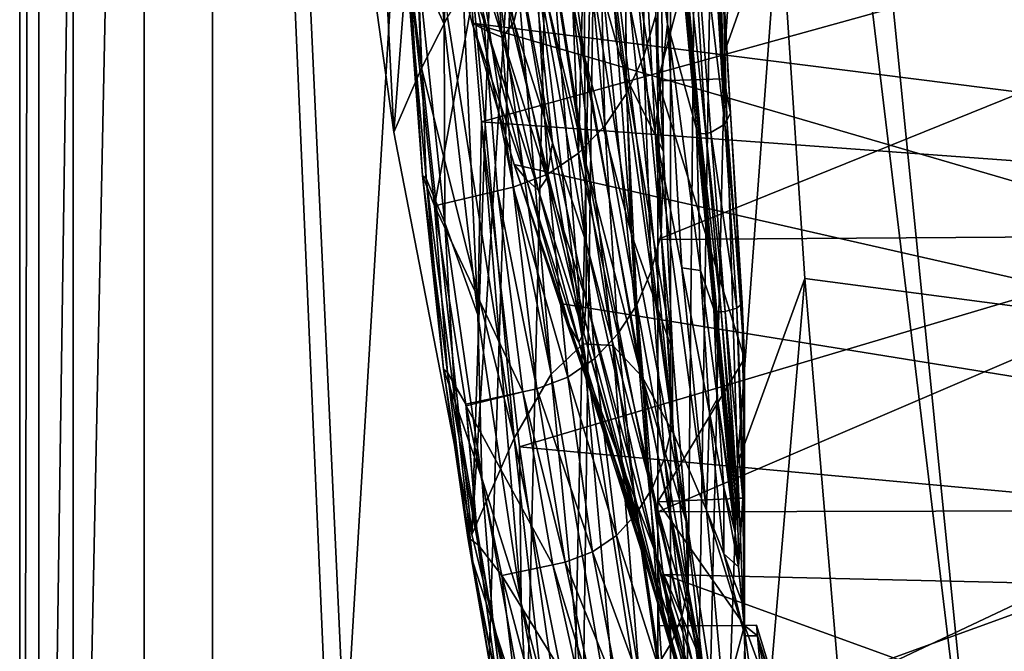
# Model space of a CAD drawing. Header units: metres. Extents: x 0 to 1004, y -708 to 0.
# Tile 11 of 118: x 0 to 79, y -495 to -444. Entities that reach past the tile are written whole.
import ezdxf

# ---------------------------------------------------------------- set-up
doc = ezdxf.new("R2010")
doc.units = ezdxf.units.M

msp = doc.modelspace()

# ---------------------------------------------------------------- linework, layer by layer
at = {"layer": 'top01'}
for points in [[(4.296307, -31.426254, 2063.059814), (32.904003, -648.417358, 2063.059814), (51.296307, -64.566307, 2063.059814)], [(32.904003, -648.417358, 2063.059814), (4.296307, -31.426254, 2063.059814), (31.296307, -654.417358, 2063.059814)], [(4.296307, -31.426254, 2063.059814), (4.296307, -686.417358, 2063.059814), (31.296307, -654.417358, 2063.059814)], [(51.296307, -64.566307, 163.059692), (32.904003, -648.417358, 163.059692), (4.296307, -31.426254, 163.059692)], [(4.296307, -31.426254, 163.059692), (32.904003, -648.417358, 163.059692), (31.296307, -654.417358, 163.059692)], [(4.296307, -686.417358, 163.059692), (4.296307, -31.426254, 163.059692), (31.296307, -654.417358, 163.059692)], [(4.296307, -686.417358, 163.059692), (4.296307, -686.417358, 176.057236), (4.296307, -31.426254, 163.059692)], [(4.296307, -686.417358, 176.057236), (4.296307, -686.417358, 2050.057129), (4.296307, -31.426254, 163.059692)], [(4.296307, -31.426254, 163.059692), (4.296307, -686.417358, 2050.057129), (4.296307, -31.426254, 2063.059814)], [(4.296307, -686.417358, 2050.057129), (4.296307, -686.417358, 2063.059814), (4.296307, -31.426254, 2063.059814)], [(51.296307, -64.566307, 2063.059814), (32.904003, -648.417358, 2063.059814), (37.296307, -644.025024, 2063.059814)], [(51.296307, -64.566307, 163.059692), (37.296307, -644.025024, 163.059692), (32.904003, -648.417358, 163.059692)], [(37.296307, -644.025024, 2063.059814), (43.296307, -642.417358, 2063.059814), (51.296307, -64.566307, 2063.059814)], [(43.296307, -642.417358, 163.059692), (37.296307, -644.025024, 163.059692), (51.296307, -64.566307, 163.059692)], [(43.296307, -642.417358, 2063.059814), (51.296307, -642.417358, 2063.059814), (51.296307, -64.566307, 2063.059814)], [(51.296307, -642.417358, 163.059692), (43.296307, -642.417358, 163.059692), (51.296307, -64.566307, 163.059692)], [(51.296307, -642.417358, 2063.059814), (51.296307, -344.212433, 2037.928223), (51.296307, -64.566307, 2063.059814)], [(51.296307, -64.566307, 163.059692), (51.296307, -344.179352, 179.059677), (51.296307, -642.417358, 163.059692)], [(104.054298, -215.706757, 1605.889893), (55.367943, -268.641602, 1607.164795), (111.197639, -451.194702, 1605.702881)], [(55.367943, -268.641602, 1607.164795), (54.825413, -272.53302, 1607.179077), (111.197639, -451.194702, 1605.702881)], [(53.597569, -276.264954, 1607.211182), (91.469261, -501.351715, 1606.219482), (54.825413, -272.53302, 1607.179077)], [(91.469261, -501.351715, 1606.219482), (103.813873, -472.642944, 1605.89624), (54.825413, -272.53302, 1607.179077)], [(54.825413, -272.53302, 1607.179077), (103.813873, -472.642944, 1605.89624), (111.197639, -451.194702, 1605.702881)], [(49.239029, -282.761566, 1607.325317), (78.483421, -525.851563, 1606.55957), (53.597569, -276.264954, 1607.211182)], [(78.483421, -525.851563, 1606.55957), (91.469261, -501.351715, 1606.219482), (53.597569, -276.264954, 1607.211182)], [(42.791447, -287.180847, 1607.494141), (36.341316, -485.284485, 1607.663086), (49.239029, -282.761566, 1607.325317)], [(36.341316, -485.284485, 1607.663086), (44.18996, -517.303955, 1607.45752), (49.239029, -282.761566, 1607.325317)], [(49.239029, -282.761566, 1607.325317), (44.18996, -517.303955, 1607.45752), (78.483421, -525.851563, 1606.55957)], [(25.518251, -420.266327, 1607.946533), (30.064524, -452.91925, 1607.827515), (42.791447, -287.180847, 1607.494141)], [(42.791447, -287.180847, 1607.494141), (30.064524, -452.91925, 1607.827515), (36.341316, -485.284485, 1607.663086)], [(51.296307, -344.179352, 179.059677), (51.29631, -368.229248, 179.983154), (51.296307, -642.417358, 163.059692)], [(51.296307, -642.417358, 2063.059814), (51.296307, -379.358856, 2036.812866), (51.296307, -344.212433, 2037.928223)], [(51.296307, -642.417358, 163.059692), (51.29631, -368.229248, 179.983154), (51.29631, -392.138245, 182.753937)], [(51.296307, -414.289124, 2033.451294), (51.296307, -379.358856, 2036.812866), (51.296307, -642.417358, 2063.059814)], [(51.29631, -392.138245, 182.753937), (51.296322, -415.760559, 187.369766), (51.296307, -642.417358, 163.059692)], [(28.102066, -414.194427, 1635.650391), (30.543619, -409.57196, 1663.770752), (32.279339, -447.773254, 1634.996948)], [(30.682648, -420.996002, 663.809509), (217.098862, -466.963837, 658.92804), (28.372606, -409.21637, 663.869995)], [(217.098862, -466.963837, 658.92804), (230.748352, -440.419891, 658.570618), (28.372606, -409.21637, 663.869995)], [(30.543619, -409.57196, 1663.770752), (34.378906, -443.674469, 1662.47522), (32.279339, -447.773254, 1634.996948)], [(30.064524, -452.91925, 1607.827515), (25.518251, -420.266327, 1607.946533), (28.102066, -414.194427, 1635.650391)], [(32.279339, -447.773254, 1634.996948), (30.064524, -452.91925, 1607.827515), (28.102066, -414.194427, 1635.650391)], [(51.296307, -448.790466, 2027.884521), (51.296307, -414.289124, 2033.451294), (51.296307, -545.708618, 2038.852905)], [(51.296307, -545.708618, 2038.852905), (51.296307, -414.289124, 2033.451294), (51.296307, -642.417358, 2063.059814)], [(51.296307, -448.790466, 2027.884521), (55.571609, -432.349579, 2030.055664), (51.296307, -414.289124, 2033.451294)], [(51.296322, -415.760559, 187.369766), (51.296322, -438.949615, 193.818451), (51.296307, -642.417358, 163.059692)], [(32.257469, -420.697144, 1455.797485), (34.123207, -444.223511, 1454.399536), (31.988962, -439.545258, 1405.872925)], [(34.927254, -425.812836, 1504.099731), (34.123207, -444.223511, 1454.399536), (32.257469, -420.697144, 1455.797485)], [(30.682648, -420.996002, 663.809509), (33.351929, -432.64975, 663.739624), (217.098862, -466.963837, 658.92804)], [(45.393993, -446.832001, 1048.860474), (41.411106, -429.835632, 993.444458), (41.86969, -421.622742, 1047.915527)], [(45.39967, -436.555664, 1103.157837), (45.393993, -446.832001, 1048.860474), (41.86969, -421.622742, 1047.915527)], [(54.993694, -423.640015, 1992.583008), (55.378445, -422.705811, 1993.441772), (56.665298, -452.278442, 2006.536621)], [(56.041565, -432.349579, 1999.733276), (57.116062, -451.390717, 2008.255249), (55.378445, -422.705811, 1993.441772)], [(55.378445, -422.705811, 1993.441772), (57.116062, -451.390717, 2008.255249), (56.665298, -452.278442, 2006.536621)], [(54.993694, -423.640015, 1992.583008), (56.665298, -452.278442, 2006.536621), (53.415215, -425.13028, 1990.881592)], [(48.739693, -448.53598, 1158.228027), (45.39967, -436.555664, 1103.157837), (45.581242, -424.647064, 1157.182007)], [(48.62994, -433.915161, 1211.965576), (48.739693, -448.53598, 1158.228027), (45.581242, -424.647064, 1157.182007)], [(51.790276, -424.639435, 1989.317139), (52.065613, -444.229706, 1983.045654), (49.579689, -425.536346, 1963.975952)], [(54.402573, -452.648621, 2003.559448), (51.790276, -424.639435, 1989.317139), (54.582069, -453.0448, 2003.868042)], [(51.790276, -424.639435, 1989.317139), (52.261208, -425.415344, 1990.037231), (54.582069, -453.0448, 2003.868042)], [(51.790276, -424.639435, 1989.317139), (54.402573, -452.648621, 2003.559448), (52.065613, -444.229706, 1983.045654)], [(32.375832, -456.408691, 1306.242554), (31.367924, -440.704926, 1308.775269), (30.360125, -425.191193, 1348.103882)], [(32.375832, -456.408691, 1306.242554), (30.360125, -425.191193, 1348.103882), (31.042336, -438.56778, 1357.345215)], [(44.317841, -441.654358, 1827.140869), (45.259438, -425.56012, 1884.643799), (50.033653, -472.606934, 1873.465576)], [(50.033653, -472.606934, 1873.465576), (45.259438, -425.56012, 1884.643799), (47.092945, -433.623291, 1909.402344)], [(51.068424, -452.877106, 1955.513184), (49.029785, -442.768433, 1933.062134), (49.579689, -425.536346, 1963.975952)], [(49.579689, -425.536346, 1963.975952), (52.065613, -444.229706, 1983.045654), (51.068424, -452.877106, 1955.513184)], [(52.261208, -425.415344, 1990.037231), (53.415215, -425.13028, 1990.881592), (55.141319, -453.031219, 2004.418823)], [(54.582069, -453.0448, 2003.868042), (52.261208, -425.415344, 1990.037231), (54.72287, -453.049774, 2004.002808)], [(52.261208, -425.415344, 1990.037231), (55.141319, -453.031219, 2004.418823), (54.72287, -453.049774, 2004.002808)], [(56.665298, -452.278442, 2006.536621), (55.531712, -452.946838, 2004.839722), (53.415215, -425.13028, 1990.881592)], [(53.415215, -425.13028, 1990.881592), (55.531712, -452.946838, 2004.839722), (55.141319, -453.031219, 2004.418823)], [(36.81517, -467.604462, 1452.970459), (34.123207, -444.223511, 1454.399536), (34.927254, -425.812836, 1504.099731)], [(34.927254, -425.812836, 1504.099731), (37.104305, -452.091644, 1503.24646), (36.81517, -467.604462, 1452.970459)], [(37.104305, -452.091644, 1503.24646), (34.927254, -425.812836, 1504.099731), (116.636696, -430.015594, 1550.974487)], [(50.222157, -427.250366, 1323.405273), (48.598419, -430.531372, 1321.888794), (50.159981, -446.815033, 1270.991821)], [(51.137379, -443.50592, 1272.133789), (50.222157, -427.250366, 1323.405273), (50.159981, -446.815033, 1270.991821)], [(110.050209, -457.425995, 1544.865601), (37.104305, -452.091644, 1503.24646), (116.636696, -430.015594, 1550.974487)], [(41.411106, -429.835632, 993.444458), (45.470467, -455.276123, 994.274414), (40.945721, -436.322388, 938.746948)], [(45.393993, -446.832001, 1048.860474), (45.470467, -455.276123, 994.274414), (41.411106, -429.835632, 993.444458)], [(48.598419, -430.531372, 1321.888794), (46.57515, -433.414825, 1320.106567), (48.774532, -449.80014, 1269.540161)], [(50.159981, -446.815033, 1270.991821), (48.598419, -430.531372, 1321.888794), (48.774532, -449.80014, 1269.540161)], [(36.220501, -432.968445, 773.697693), (37.343613, -431.472168, 828.680237), (39.706688, -444.074585, 828.873047)], [(39.706688, -444.074585, 828.873047), (37.343613, -431.472168, 828.680237), (40.400124, -441.072021, 883.872559)], [(36.371849, -444.161743, 663.660522), (33.351929, -432.64975, 663.739624), (37.60516, -444.798004, 718.709229)], [(33.351929, -432.64975, 663.739624), (34.822041, -432.792175, 718.697937), (37.60516, -444.798004, 718.709229)], [(33.351929, -432.64975, 663.739624), (36.371849, -444.161743, 663.660522), (217.098862, -466.963837, 658.92804)], [(37.60516, -444.798004, 718.709229), (34.822041, -432.792175, 718.697937), (38.799267, -445.32019, 773.800537)], [(34.822041, -432.792175, 718.697937), (36.220501, -432.968445, 773.697693), (38.799267, -445.32019, 773.800537)], [(56.59491, -448.624756, 2026.964844), (55.571609, -432.349579, 2030.055664), (51.296307, -448.790466, 2027.884521)], [(56.59491, -448.624756, 2026.964844), (56.041565, -432.349579, 1999.733276), (55.571609, -432.349579, 2030.055664)], [(57.116062, -451.390717, 2008.255249), (56.041565, -432.349579, 1999.733276), (56.59491, -448.624756, 2026.964844)], [(38.799267, -445.32019, 773.800537), (36.220501, -432.968445, 773.697693), (39.706688, -444.074585, 828.873047)], [(46.57515, -433.414825, 1320.106567), (45.42149, -434.689575, 1319.131226), (47.017738, -452.415039, 1267.838379)], [(48.774532, -449.80014, 1269.540161), (46.57515, -433.414825, 1320.106567), (47.017738, -452.415039, 1267.838379)], [(52.538746, -477.166656, 1923.038086), (50.033653, -472.606934, 1873.465576), (47.092945, -433.623291, 1909.402344)], [(47.092945, -433.623291, 1909.402344), (49.029785, -442.768433, 1933.062134), (52.538746, -477.166656, 1923.038086)], [(51.525509, -436.166199, 1273.140625), (51.736824, -454.464508, 1219.811523), (48.62994, -433.915161, 1211.965576)], [(51.736824, -454.464508, 1219.811523), (48.739693, -448.53598, 1158.228027), (48.62994, -433.915161, 1211.965576)], [(45.42149, -434.689575, 1319.131226), (44.1754, -435.840759, 1318.106689), (44.906517, -454.604919, 1265.934814)], [(47.017738, -452.415039, 1267.838379), (45.42149, -434.689575, 1319.131226), (44.906517, -454.604919, 1265.934814)], [(44.906517, -454.604919, 1265.934814), (44.1754, -435.840759, 1318.106689), (41.41103, -437.72345, 1315.930908)], [(42.819183, -453.774292, 884.142761), (40.400124, -441.072021, 883.872559), (40.945721, -436.322388, 938.746948)], [(40.945721, -436.322388, 938.746948), (45.470467, -455.276123, 994.274414), (45.537979, -461.807373, 939.437561)], [(45.537979, -461.807373, 939.437561), (42.819183, -453.774292, 884.142761), (40.945721, -436.322388, 938.746948)], [(49.164829, -461.164154, 1104.157593), (45.393993, -446.832001, 1048.860474), (45.39967, -436.555664, 1103.157837)], [(48.739693, -448.53598, 1158.228027), (49.164829, -461.164154, 1104.157593), (45.39967, -436.555664, 1103.157837)], [(51.736824, -454.464508, 1219.811523), (51.525509, -436.166199, 1273.140625), (51.137379, -443.50592, 1272.133789)], [(38.136696, -438.697632, 1717.890869), (39.802654, -437.841705, 1745.584961), (42.703938, -472.394623, 1715.101196)], [(38.297615, -438.931488, 1313.623169), (42.447689, -456.291656, 1263.872192), (41.41103, -437.72345, 1315.930908)], [(42.703938, -472.394623, 1715.101196), (39.802654, -437.841705, 1745.584961), (45.288433, -469.942627, 1768.908203)], [(39.802654, -437.841705, 1745.584961), (41.36121, -438.066101, 1773.105225), (45.288433, -469.942627, 1768.908203)], [(45.288433, -469.942627, 1768.908203), (41.36121, -438.066101, 1773.105225), (42.852081, -439.348602, 1800.329834)], [(41.41103, -437.72345, 1315.930908), (42.447689, -456.291656, 1263.872192), (44.906517, -454.604919, 1265.934814)], [(109.21035, -438.105438, 199.798569), (51.296299, -461.559418, 202.071503), (51.296322, -438.949615, 193.818451)], [(109.21035, -438.105438, 199.798569), (103.151566, -461.193054, 207.568268), (51.296299, -461.559418, 202.071503)], [(31.988962, -439.545258, 1405.872925), (32.653927, -456.652008, 1355.214233), (31.042336, -438.56778, 1357.345215)], [(32.653927, -456.652008, 1355.214233), (32.375832, -456.408691, 1306.242554), (31.042336, -438.56778, 1357.345215)], [(36.333435, -440.643097, 1690.146606), (38.136696, -438.697632, 1717.890869), (42.703938, -472.394623, 1715.101196)], [(36.920048, -439.272644, 1312.643066), (39.651714, -457.35611, 1261.695068), (38.297615, -438.931488, 1313.623169)], [(38.297615, -438.931488, 1313.623169), (39.651714, -457.35611, 1261.695068), (42.447689, -456.291656, 1263.872192)], [(51.296307, -642.417358, 163.059692), (51.296322, -438.949615, 193.818451), (51.296299, -461.559418, 202.071503)], [(31.367924, -440.704926, 1308.775269), (33.340141, -458.854095, 1257.212891), (36.920048, -439.272644, 1312.643066)], [(34.123207, -444.223511, 1454.399536), (34.179295, -460.21814, 1404.037842), (31.988962, -439.545258, 1405.872925)], [(31.988962, -439.545258, 1405.872925), (34.179295, -460.21814, 1404.037842), (32.653927, -456.652008, 1355.214233)], [(36.920048, -439.272644, 1312.643066), (33.340141, -458.854095, 1257.212891), (38.407059, -457.64978, 1260.77356)], [(39.651714, -457.35611, 1261.695068), (36.920048, -439.272644, 1312.643066), (38.407059, -457.64978, 1260.77356)], [(44.317841, -441.654358, 1827.140869), (47.660831, -470.085358, 1821.902954), (42.852081, -439.348602, 1800.329834)], [(42.852081, -439.348602, 1800.329834), (47.660831, -470.085358, 1821.902954), (45.288433, -469.942627, 1768.908203)], [(33.340141, -458.854095, 1257.212891), (31.367924, -440.704926, 1308.775269), (32.375832, -456.408691, 1306.242554)], [(39.728561, -477.525482, 1661.136475), (34.378906, -443.674469, 1662.47522), (36.333435, -440.643097, 1690.146606)], [(42.703938, -472.394623, 1715.101196), (39.728561, -477.525482, 1661.136475), (36.333435, -440.643097, 1690.146606)], [(39.706688, -444.074585, 828.873047), (40.400124, -441.072021, 883.872559), (42.819183, -453.774292, 884.142761)], [(44.317841, -441.654358, 1827.140869), (50.033653, -472.606934, 1873.465576), (47.660831, -470.085358, 1821.902954)], [(49.029785, -442.768433, 1933.062134), (51.068424, -452.877106, 1955.513184), (52.538746, -477.166656, 1923.038086)], [(32.279339, -447.773254, 1634.996948), (34.378906, -443.674469, 1662.47522), (39.728561, -477.525482, 1661.136475)], [(51.137379, -443.50592, 1272.133789), (50.159981, -446.815033, 1270.991821), (51.559185, -461.119324, 1218.85791)], [(51.559185, -461.119324, 1218.85791), (51.736824, -454.464508, 1219.811523), (51.137379, -443.50592, 1272.133789)], [(34.123207, -444.223511, 1454.399536), (36.81517, -467.604462, 1452.970459), (34.179295, -460.21814, 1404.037842)], [(39.732922, -455.516724, 663.57251), (36.371849, -444.161743, 663.660522), (40.733036, -456.728546, 718.711304)], [(36.371849, -444.161743, 663.660522), (37.60516, -444.798004, 718.709229), (40.733036, -456.728546, 718.711304)], [(217.098862, -466.963837, 658.92804), (36.371849, -444.161743, 663.660522), (199.99115, -491.953033, 659.375977)], [(36.371849, -444.161743, 663.660522), (39.732922, -455.516724, 663.57251), (199.99115, -491.953033, 659.375977)], [(38.799267, -445.32019, 773.800537), (39.706688, -444.074585, 828.873047), (42.371536, -456.614563, 829.057251)], [(42.371536, -456.614563, 829.057251), (39.706688, -444.074585, 828.873047), (42.819183, -453.774292, 884.142761)], [(52.065613, -444.229706, 1983.045654), (53.203117, -463.822571, 1976.655762), (51.068424, -452.877106, 1955.513184)], [(54.402573, -452.648621, 2003.559448), (54.700756, -464.055969, 2000.039185), (52.065613, -444.229706, 1983.045654)], [(52.065613, -444.229706, 1983.045654), (54.700756, -464.055969, 2000.039185), (53.203117, -463.822571, 1976.655762)], [(40.733036, -456.728546, 718.711304), (37.60516, -444.798004, 718.709229), (41.701271, -457.603119, 773.894409)], [(37.60516, -444.798004, 718.709229), (38.799267, -445.32019, 773.800537), (41.701271, -457.603119, 773.894409)], [(41.701271, -457.603119, 773.894409), (38.799267, -445.32019, 773.800537), (42.371536, -456.614563, 829.057251)], [(49.164829, -461.164154, 1104.157593), (49.775539, -471.850861, 1049.775146), (45.393993, -446.832001, 1048.860474)], [(49.775539, -471.850861, 1049.775146), (45.470467, -455.276123, 994.274414), (45.393993, -446.832001, 1048.860474)], [(50.761997, -464.109894, 1217.7771), (50.159981, -446.815033, 1270.991821), (48.774532, -449.80014, 1269.540161)], [(50.159981, -446.815033, 1270.991821), (50.761997, -464.109894, 1217.7771), (51.559185, -461.119324, 1218.85791)], [(36.341316, -485.284485, 1607.663086), (30.064524, -452.91925, 1607.827515), (32.279339, -447.773254, 1634.996948)], [(39.728561, -477.525482, 1661.136475), (36.341316, -485.284485, 1607.663086), (32.279339, -447.773254, 1634.996948)], [(51.736824, -454.464508, 1219.811523), (52.468781, -470.488251, 1165.76123), (48.739693, -448.53598, 1158.228027)], [(52.468781, -470.488251, 1165.76123), (49.164829, -461.164154, 1104.157593), (48.739693, -448.53598, 1158.228027)], [(58.24044, -471.124146, 2021.800171), (56.59491, -448.624756, 2026.964844), (51.296307, -448.790466, 2027.884521)], [(58.24044, -471.124146, 2021.800171), (57.116062, -451.390717, 2008.255249), (56.59491, -448.624756, 2026.964844)], [(51.296307, -482.658936, 2020.18042), (51.296307, -448.790466, 2027.884521), (51.296307, -518.559814, 2030.984619)], [(51.296307, -518.559814, 2030.984619), (51.296307, -448.790466, 2027.884521), (51.296307, -545.708618, 2038.852905)], [(58.24044, -471.124146, 2021.800171), (51.296307, -448.790466, 2027.884521), (51.296307, -482.658936, 2020.18042)], [(49.590725, -466.801208, 1216.404053), (48.774532, -449.80014, 1269.540161), (47.017738, -452.415039, 1267.838379)], [(50.761997, -464.109894, 1217.7771), (48.774532, -449.80014, 1269.540161), (49.590725, -466.801208, 1216.404053)], [(56.665298, -452.278442, 2006.536621), (57.116062, -451.390717, 2008.255249), (58.069382, -466.71106, 2014.049927)], [(58.069382, -466.71106, 2014.049927), (57.116062, -451.390717, 2008.255249), (58.24044, -471.124146, 2021.800171)], [(37.104305, -452.091644, 1503.24646), (40.313889, -490.802979, 1451.504395), (36.81517, -467.604462, 1452.970459)], [(37.104305, -452.091644, 1503.24646), (40.162952, -478.233521, 1502.361938), (40.313889, -490.802979, 1451.504395)], [(40.162952, -478.233521, 1502.361938), (37.104305, -452.091644, 1503.24646), (110.050209, -457.425995, 1544.865601)], [(48.075588, -469.151825, 1214.797241), (47.017738, -452.415039, 1267.838379), (44.906517, -454.604919, 1265.934814)], [(49.590725, -466.801208, 1216.404053), (47.017738, -452.415039, 1267.838379), (48.075588, -469.151825, 1214.797241)], [(55.531712, -452.946838, 2004.839722), (56.665298, -452.278442, 2006.536621), (57.623505, -467.086853, 2012.37793)], [(57.623505, -467.086853, 2012.37793), (56.665298, -452.278442, 2006.536621), (58.069382, -466.71106, 2014.049927)], [(52.538746, -477.166656, 1923.038086), (51.068424, -452.877106, 1955.513184), (55.205196, -483.323181, 1970.145386)], [(51.068424, -452.877106, 1955.513184), (53.203117, -463.822571, 1976.655762), (55.205196, -483.323181, 1970.145386)], [(55.789803, -467.151184, 2009.596802), (54.402573, -452.648621, 2003.559448), (55.924324, -467.356659, 2009.799438)], [(54.402573, -452.648621, 2003.559448), (54.582069, -453.0448, 2003.868042), (55.924324, -467.356659, 2009.799438)], [(54.402573, -452.648621, 2003.559448), (55.789803, -467.151184, 2009.596802), (54.700756, -464.055969, 2000.039185)], [(55.924324, -467.356659, 2009.799438), (54.582069, -453.0448, 2003.868042), (56.03809, -467.365112, 2009.929077)], [(54.582069, -453.0448, 2003.868042), (54.72287, -453.049774, 2004.002808), (56.03809, -467.365112, 2009.929077)], [(54.72287, -453.049774, 2004.002808), (55.141319, -453.031219, 2004.418823), (56.373913, -467.373993, 2010.329712)], [(56.03809, -467.365112, 2009.929077), (54.72287, -453.049774, 2004.002808), (56.373913, -467.373993, 2010.329712)], [(55.141319, -453.031219, 2004.418823), (55.531712, -452.946838, 2004.839722), (56.686417, -467.349823, 2010.73584)], [(56.373913, -467.373993, 2010.329712), (55.141319, -453.031219, 2004.418823), (56.686417, -467.349823, 2010.73584)], [(56.686417, -467.349823, 2010.73584), (55.531712, -452.946838, 2004.839722), (57.623505, -467.086853, 2012.37793)], [(42.371536, -456.614563, 829.057251), (42.819183, -453.774292, 884.142761), (45.517731, -466.413818, 884.404724)], [(45.517731, -466.413818, 884.404724), (42.819183, -453.774292, 884.142761), (45.537979, -461.807373, 939.437561)], [(42.447689, -456.291656, 1263.872192), (46.229298, -471.112762, 1213.005127), (44.906517, -454.604919, 1265.934814)], [(44.906517, -454.604919, 1265.934814), (46.229298, -471.112762, 1213.005127), (48.075588, -469.151825, 1214.797241)], [(52.468781, -470.488251, 1165.76123), (51.736824, -454.464508, 1219.811523), (51.559185, -461.119324, 1218.85791)], [(43.424831, -466.700348, 663.47583), (39.732922, -455.516724, 663.57251), (44.204144, -468.573608, 718.704102)], [(39.732922, -455.516724, 663.57251), (40.733036, -456.728546, 718.711304), (44.204144, -468.573608, 718.704102)], [(199.99115, -491.953033, 659.375977), (39.732922, -455.516724, 663.57251), (43.424831, -466.700348, 663.47583)], [(45.470467, -455.276123, 994.274414), (50.472355, -480.496735, 995.073242), (45.537979, -461.807373, 939.437561)], [(49.775539, -471.850861, 1049.775146), (50.472355, -480.496735, 995.073242), (45.470467, -455.276123, 994.274414)], [(34.376209, -472.259857, 1254.466553), (33.340141, -458.854095, 1257.212891), (32.375832, -456.408691, 1306.242554)], [(32.653927, -456.652008, 1355.214233), (34.057796, -471.983246, 1303.905884), (32.375832, -456.408691, 1306.242554)], [(34.057796, -471.983246, 1303.905884), (34.376209, -472.259857, 1254.466553), (32.375832, -456.408691, 1306.242554)], [(39.651714, -457.35611, 1261.695068), (44.055695, -472.614258, 1211.071167), (42.447689, -456.291656, 1263.872192)], [(42.447689, -456.291656, 1263.872192), (44.055695, -472.614258, 1211.071167), (46.229298, -471.112762, 1213.005127)], [(34.179295, -460.21814, 1404.037842), (34.996117, -474.647736, 1353.065308), (32.653927, -456.652008, 1355.214233)], [(32.653927, -456.652008, 1355.214233), (34.996117, -474.647736, 1353.065308), (34.057796, -471.983246, 1303.905884)], [(41.56216, -473.550873, 1209.040283), (39.651714, -457.35611, 1261.695068), (38.407059, -457.64978, 1260.77356)], [(44.055695, -472.614258, 1211.071167), (39.651714, -457.35611, 1261.695068), (41.56216, -473.550873, 1209.040283)], [(44.204144, -468.573608, 718.704102), (40.733036, -456.728546, 718.711304), (44.925308, -469.808441, 773.97937)], [(40.733036, -456.728546, 718.711304), (41.701271, -457.603119, 773.894409), (44.925308, -469.808441, 773.97937)], [(41.701271, -457.603119, 773.894409), (42.371536, -456.614563, 829.057251), (45.337166, -469.084503, 829.232849)], [(45.337166, -469.084503, 829.232849), (42.371536, -456.614563, 829.057251), (45.517731, -466.413818, 884.404724)], [(33.340141, -458.854095, 1257.212891), (40.445965, -473.804779, 1208.184082), (38.407059, -457.64978, 1260.77356)], [(38.407059, -457.64978, 1260.77356), (40.445965, -473.804779, 1208.184082), (41.56216, -473.550873, 1209.040283)], [(101.40976, -483.866211, 1537.074707), (40.162952, -478.233521, 1502.361938), (110.050209, -457.425995, 1544.865601)], [(44.925308, -469.808441, 773.97937), (41.701271, -457.603119, 773.894409), (45.337166, -469.084503, 829.232849)], [(35.8577, -474.80835, 1204.971069), (33.340141, -458.854095, 1257.212891), (34.376209, -472.259857, 1254.466553)], [(33.340141, -458.854095, 1257.212891), (35.8577, -474.80835, 1204.971069), (40.445965, -473.804779, 1208.184082)], [(36.81517, -467.604462, 1452.970459), (37.139057, -480.759979, 1402.175903), (34.179295, -460.21814, 1404.037842)], [(34.179295, -460.21814, 1404.037842), (37.139057, -480.759979, 1402.175903), (34.996117, -474.647736, 1353.065308)], [(52.468781, -470.488251, 1165.76123), (53.556683, -484.230316, 1111.092651), (49.164829, -461.164154, 1104.157593)], [(53.556683, -484.230316, 1111.092651), (49.775539, -471.850861, 1049.775146), (49.164829, -461.164154, 1104.157593)], [(51.559185, -461.119324, 1218.85791), (50.761997, -464.109894, 1217.7771), (52.469997, -476.456451, 1164.877441)], [(103.151566, -461.193054, 207.568268), (51.296318, -483.448181, 212.081375), (51.296299, -461.559418, 202.071503)], [(103.151566, -461.193054, 207.568268), (95.958168, -483.345032, 216.927246), (51.296318, -483.448181, 212.081375)], [(52.469997, -476.456451, 1164.877441), (52.468781, -470.488251, 1165.76123), (51.559185, -461.119324, 1218.85791)], [(51.157993, -487.042419, 940.096069), (45.517731, -466.413818, 884.404724), (45.537979, -461.807373, 939.437561)], [(45.537979, -461.807373, 939.437561), (50.472355, -480.496735, 995.073242), (51.157993, -487.042419, 940.096069)], [(51.296299, -461.559418, 202.071503), (51.296318, -483.448181, 212.081375), (51.296307, -642.417358, 163.059692)], [(51.831863, -479.128265, 1163.868286), (50.761997, -464.109894, 1217.7771), (49.590725, -466.801208, 1216.404053)], [(52.469997, -476.456451, 1164.877441), (50.761997, -464.109894, 1217.7771), (51.831863, -479.128265, 1163.868286)], [(55.205196, -483.323181, 1970.145386), (53.203117, -463.822571, 1976.655762), (55.431229, -475.469727, 1996.404785)], [(53.203117, -463.822571, 1976.655762), (54.700756, -464.055969, 2000.039185), (55.431229, -475.469727, 1996.404785)], [(55.431229, -475.469727, 1996.404785), (54.700756, -464.055969, 2000.039185), (56.077477, -474.327301, 2007.720215)], [(54.700756, -464.055969, 2000.039185), (55.789803, -467.151184, 2009.596802), (56.077477, -474.327301, 2007.720215)], [(51.756207, -488.499847, 663.25769), (43.424831, -466.700348, 663.47583), (52.171833, -491.972076, 718.662048)], [(43.424831, -466.700348, 663.47583), (44.204144, -468.573608, 718.704102), (52.171833, -491.972076, 718.662048)], [(199.99115, -491.953033, 659.375977), (43.424831, -466.700348, 663.47583), (51.756207, -488.499847, 663.25769)], [(45.337166, -469.084503, 829.232849), (45.517731, -466.413818, 884.404724), (51.74831, -491.474945, 884.903625)], [(51.74831, -491.474945, 884.903625), (45.517731, -466.413818, 884.404724), (51.157993, -487.042419, 940.096069)], [(50.851589, -481.526703, 1162.585449), (49.590725, -466.801208, 1216.404053), (48.075588, -469.151825, 1214.797241)], [(51.831863, -479.128265, 1163.868286), (49.590725, -466.801208, 1216.404053), (50.851589, -481.526703, 1162.585449)], [(58.069382, -466.71106, 2014.049927), (58.24044, -482.349579, 2018.995728), (57.623505, -467.086853, 2012.37793)], [(58.24044, -482.349579, 2018.995728), (58.069382, -466.71106, 2014.049927), (58.24044, -471.124146, 2021.800171)], [(36.81517, -467.604462, 1452.970459), (40.313889, -490.802979, 1451.504395), (37.139057, -480.759979, 1402.175903)], [(55.924324, -467.356659, 2009.799438), (57.295418, -482.349609, 2013.589111), (55.789803, -467.151184, 2009.596802)], [(57.295418, -482.349609, 2013.589111), (57.232731, -482.349609, 2013.42395), (55.789803, -467.151184, 2009.596802)], [(55.789803, -467.151184, 2009.596802), (57.232731, -482.349609, 2013.42395), (56.077477, -474.327301, 2007.720215)], [(56.03809, -467.365112, 2009.929077), (57.356159, -482.349609, 2013.754883), (55.924324, -467.356659, 2009.799438)], [(57.356159, -482.349609, 2013.754883), (57.295418, -482.349609, 2013.589111), (55.924324, -467.356659, 2009.799438)], [(56.373913, -467.373993, 2010.329712), (57.529827, -482.349579, 2014.266479), (56.03809, -467.365112, 2009.929077)], [(57.529827, -482.349579, 2014.266479), (57.356159, -482.349609, 2013.754883), (56.03809, -467.365112, 2009.929077)], [(56.686417, -467.349823, 2010.73584), (57.684959, -482.349579, 2014.784058), (56.373913, -467.373993, 2010.329712)], [(57.684959, -482.349579, 2014.784058), (57.529827, -482.349579, 2014.266479), (56.373913, -467.373993, 2010.329712)], [(57.623505, -467.086853, 2012.37793), (58.112556, -482.349579, 2016.870239), (56.686417, -467.349823, 2010.73584)], [(58.112556, -482.349579, 2016.870239), (57.684959, -482.349579, 2014.784058), (56.686417, -467.349823, 2010.73584)], [(58.24044, -482.349579, 2018.995728), (58.112556, -482.349579, 2016.870239), (57.623505, -467.086853, 2012.37793)], [(52.171833, -491.972076, 718.662048), (44.204144, -468.573608, 718.704102), (52.334778, -493.952393, 774.122559)], [(44.204144, -468.573608, 718.704102), (44.925308, -469.808441, 773.97937), (52.334778, -493.952393, 774.122559)], [(44.925308, -469.808441, 773.97937), (45.337166, -469.084503, 829.232849), (52.165829, -493.782257, 829.558167)], [(52.165829, -493.782257, 829.558167), (45.337166, -469.084503, 829.232849), (51.74831, -491.474945, 884.903625)], [(46.229298, -471.112762, 1213.005127), (49.554432, -483.615631, 1161.085815), (48.075588, -469.151825, 1214.797241)], [(48.075588, -469.151825, 1214.797241), (49.554432, -483.615631, 1161.085815), (50.851589, -481.526703, 1162.585449)], [(42.703938, -472.394623, 1715.101196), (45.288433, -469.942627, 1768.908203), (48.450447, -505.832947, 1712.274536)], [(52.334778, -493.952393, 774.122559), (44.925308, -469.808441, 773.97937), (52.165829, -493.782257, 829.558167)], [(47.660831, -470.085358, 1821.902954), (50.198498, -501.603607, 1764.676392), (45.288433, -469.942627, 1768.908203)], [(45.288433, -469.942627, 1768.908203), (50.198498, -501.603607, 1764.676392), (48.450447, -505.832947, 1712.274536)], [(50.033653, -472.606934, 1873.465576), (51.790245, -498.343994, 1816.632324), (47.660831, -470.085358, 1821.902954)], [(47.660831, -470.085358, 1821.902954), (51.790245, -498.343994, 1816.632324), (50.198498, -501.603607, 1764.676392)], [(53.556683, -484.230316, 1111.092651), (52.468781, -470.488251, 1165.76123), (52.469997, -476.456451, 1164.877441)], [(44.055695, -472.614258, 1211.071167), (47.950581, -485.352417, 1159.417725), (46.229298, -471.112762, 1213.005127)], [(46.229298, -471.112762, 1213.005127), (47.950581, -485.352417, 1159.417725), (49.554432, -483.615631, 1161.085815)], [(58.24044, -482.349579, 2018.995728), (58.24044, -471.124146, 2021.800171), (51.296307, -482.658936, 2020.18042)], [(34.996117, -474.647736, 1353.065308), (36.413666, -487.483978, 1301.553223), (34.057796, -471.983246, 1303.905884)], [(34.057796, -471.983246, 1303.905884), (36.413666, -487.483978, 1301.553223), (36.021881, -485.513214, 1252.023071)], [(34.057796, -471.983246, 1303.905884), (36.021881, -485.513214, 1252.023071), (34.376209, -472.259857, 1254.466553)], [(36.846012, -486.097504, 1202.097656), (35.8577, -474.80835, 1204.971069), (34.376209, -472.259857, 1254.466553)], [(36.021881, -485.513214, 1252.023071), (36.846012, -486.097504, 1202.097656), (34.376209, -472.259857, 1254.466553)], [(46.453907, -511.074615, 1659.758545), (39.728561, -477.525482, 1661.136475), (42.703938, -472.394623, 1715.101196)], [(48.450447, -505.832947, 1712.274536), (46.453907, -511.074615, 1659.758545), (42.703938, -472.394623, 1715.101196)], [(53.556683, -484.230316, 1111.092651), (54.865707, -495.679199, 1055.9021), (49.775539, -471.850861, 1049.775146)], [(54.865707, -495.679199, 1055.9021), (50.472355, -480.496735, 995.073242), (49.775539, -471.850861, 1049.775146)], [(46.042671, -486.676422, 1157.625122), (44.055695, -472.614258, 1211.071167), (41.56216, -473.550873, 1209.040283)], [(47.950581, -485.352417, 1159.417725), (44.055695, -472.614258, 1211.071167), (46.042671, -486.676422, 1157.625122)], [(57.712002, -511.199097, 1912.905762), (50.033653, -472.606934, 1873.465576), (52.538746, -477.166656, 1923.038086)], [(50.033653, -472.606934, 1873.465576), (57.712002, -511.199097, 1912.905762), (51.790245, -498.343994, 1816.632324)], [(35.8577, -474.80835, 1204.971069), (35.879318, -474.926086, 1204.554077), (40.445965, -473.804779, 1208.184082)], [(40.445965, -473.804779, 1208.184082), (35.879318, -474.926086, 1204.554077), (42.844486, -487.717041, 1154.967896)], [(40.445965, -473.804779, 1208.184082), (43.836765, -487.496979, 1155.75354), (41.56216, -473.550873, 1209.040283)], [(40.445965, -473.804779, 1208.184082), (42.844486, -487.717041, 1154.967896), (43.836765, -487.496979, 1155.75354)], [(41.56216, -473.550873, 1209.040283), (43.836765, -487.496979, 1155.75354), (46.042671, -486.676422, 1157.625122)], [(37.139057, -480.759979, 1402.175903), (38.051613, -492.526215, 1350.892944), (34.996117, -474.647736, 1353.065308)], [(38.051613, -492.526215, 1350.892944), (36.413666, -487.483978, 1301.553223), (34.996117, -474.647736, 1353.065308)], [(56.5825, -481.511719, 2005.731812), (55.431229, -475.469727, 1996.404785), (56.077477, -474.327301, 2007.720215)], [(57.232731, -482.349609, 2013.42395), (57.494888, -485.110229, 2013.741821), (56.077477, -474.327301, 2007.720215)], [(56.077477, -474.327301, 2007.720215), (57.494888, -485.110229, 2013.741821), (56.5825, -481.511719, 2005.731812)], [(35.879318, -474.926086, 1204.554077), (35.8577, -474.80835, 1204.971069), (36.846012, -486.097504, 1202.097656)], [(38.734882, -488.569183, 1152.040039), (35.879318, -474.926086, 1204.554077), (36.846012, -486.097504, 1202.097656)], [(35.879318, -474.926086, 1204.554077), (38.734882, -488.569183, 1152.040039), (42.844486, -487.717041, 1154.967896)], [(55.205196, -483.323181, 1970.145386), (55.431229, -475.469727, 1996.404785), (56.595238, -486.840271, 1992.654297)], [(55.431229, -475.469727, 1996.404785), (56.5825, -481.511719, 2005.731812), (56.595238, -486.840271, 1992.654297)], [(53.704044, -489.5112, 1110.289063), (52.469997, -476.456451, 1164.877441), (51.831863, -479.128265, 1163.868286)], [(53.704044, -489.5112, 1110.289063), (53.556683, -484.230316, 1111.092651), (52.469997, -476.456451, 1164.877441)], [(44.18996, -517.303955, 1607.45752), (36.341316, -485.284485, 1607.663086), (39.728561, -477.525482, 1661.136475)], [(46.453907, -511.074615, 1659.758545), (44.18996, -517.303955, 1607.45752), (39.728561, -477.525482, 1661.136475)], [(55.205196, -483.323181, 1970.145386), (57.712002, -511.199097, 1912.905762), (52.538746, -477.166656, 1923.038086)], [(40.162952, -478.233521, 1502.361938), (43.988628, -504.70993, 1501.293823), (40.313889, -490.802979, 1451.504395)], [(43.988628, -504.70993, 1501.293823), (40.162952, -478.233521, 1502.361938), (101.40976, -483.866211, 1537.074707)], [(53.204258, -491.863892, 1109.360474), (51.831863, -479.128265, 1163.868286), (50.851589, -481.526703, 1162.585449)], [(53.704044, -489.5112, 1110.289063), (51.831863, -479.128265, 1163.868286), (53.204258, -491.863892, 1109.360474)], [(40.313889, -490.802979, 1451.504395), (40.84988, -501.136993, 1400.281616), (37.139057, -480.759979, 1402.175903)], [(37.139057, -480.759979, 1402.175903), (40.84988, -501.136993, 1400.281616), (38.051613, -492.526215, 1350.892944)], [(50.472355, -480.496735, 995.073242), (56.281563, -504.815826, 1000.282959), (51.157993, -487.042419, 940.096069)], [(54.865707, -495.679199, 1055.9021), (56.281563, -504.815826, 1000.282959), (50.472355, -480.496735, 995.073242)], [(49.554432, -483.615631, 1161.085815), (52.392834, -493.969849, 1108.178101), (50.851589, -481.526703, 1162.585449)], [(50.851589, -481.526703, 1162.585449), (52.392834, -493.969849, 1108.178101), (53.204258, -491.863892, 1109.360474)], [(57.494888, -485.110229, 2013.741821), (57.759449, -487.881073, 2013.950073), (56.5825, -481.511719, 2005.731812)], [(56.5825, -481.511719, 2005.731812), (57.759449, -487.881073, 2013.950073), (56.595238, -486.840271, 1992.654297)], [(58.24044, -482.349579, 2018.995728), (51.296307, -482.658936, 2020.18042), (58.24044, -492.585022, 2018.794922)], [(51.296307, -492.634491, 2020.18042), (51.296307, -482.658936, 2020.18042), (51.296307, -518.559814, 2030.984619)], [(51.296307, -482.658936, 2020.18042), (51.296307, -492.634491, 2020.18042), (58.24044, -492.585022, 2018.794922)], [(57.232731, -482.349609, 2013.42395), (57.295418, -482.349609, 2013.589111), (57.494888, -485.110229, 2013.741821)], [(57.295418, -482.349609, 2013.589111), (57.356159, -482.349609, 2013.754883), (57.494888, -485.110229, 2013.741821)], [(57.494888, -485.110229, 2013.741821), (57.356159, -482.349609, 2013.754883), (57.529827, -482.349579, 2014.266479)], [(57.759449, -487.881073, 2013.950073), (57.494888, -485.110229, 2013.741821), (57.684959, -482.349579, 2014.784058)], [(57.494888, -485.110229, 2013.741821), (57.529827, -482.349579, 2014.266479), (57.684959, -482.349579, 2014.784058)], [(57.759449, -487.881073, 2013.950073), (57.684959, -482.349579, 2014.784058), (58.112556, -482.349579, 2016.870239)], [(58.24044, -492.585022, 2018.794922), (57.759449, -487.881073, 2013.950073), (58.112556, -482.349579, 2016.870239)], [(58.112556, -482.349579, 2016.870239), (58.24044, -482.349579, 2018.995728), (58.24044, -492.585022, 2018.794922)], [(92.537422, -482.258698, 251.070221), (77.688606, -526.524475, 241.4319), (87.293404, -505.568359, 228.413284)], [(92.537422, -482.258698, 251.070221), (114.264168, -510.492676, 250.433945), (77.688606, -526.524475, 241.4319)], [(95.958168, -483.345032, 216.927246), (51.296307, -504.481445, 223.782303), (51.296318, -483.448181, 212.081375)], [(95.958168, -483.345032, 216.927246), (87.293404, -505.568359, 228.413284), (51.296307, -504.481445, 223.782303)], [(51.296318, -483.448181, 212.081375), (51.296307, -504.481445, 223.782303), (51.296307, -642.417358, 163.059692)], [(56.595238, -486.840271, 1992.654297), (58.296783, -493.436005, 2014.056519), (55.205196, -483.323181, 1970.145386)], [(58.296783, -493.436005, 2014.056519), (57.712002, -511.199097, 1912.905762), (55.205196, -483.323181, 1970.145386)], [(90.8573, -509.191223, 1527.758789), (43.988628, -504.70993, 1501.293823), (101.40976, -483.866211, 1537.074707)], [(47.950581, -485.352417, 1159.417725), (51.291382, -495.798645, 1106.796997), (49.554432, -483.615631, 1161.085815)], [(49.554432, -483.615631, 1161.085815), (51.291382, -495.798645, 1106.796997), (52.392834, -493.969849, 1108.178101)], [(54.865707, -495.679199, 1055.9021), (53.556683, -484.230316, 1111.092651), (53.704044, -489.5112, 1110.289063)], [(36.846012, -486.097504, 1202.097656), (36.021881, -485.513214, 1252.023071), (38.378914, -497.221497, 1199.63623)], [(38.378914, -497.221497, 1199.63623), (36.021881, -485.513214, 1252.023071), (38.285172, -498.705444, 1249.565552)], [(36.021881, -485.513214, 1252.023071), (36.413666, -487.483978, 1301.553223), (38.285172, -498.705444, 1249.565552)], [(49.908962, -497.314453, 1105.264893), (47.950581, -485.352417, 1159.417725), (46.042671, -486.676422, 1157.625122)], [(51.291382, -495.798645, 1106.796997), (47.950581, -485.352417, 1159.417725), (49.908962, -497.314453, 1105.264893)], [(38.734882, -488.569183, 1152.040039), (36.846012, -486.097504, 1202.097656), (40.988174, -507.091858, 1146.813232)], [(40.988174, -507.091858, 1146.813232), (36.846012, -486.097504, 1202.097656), (38.378914, -497.221497, 1199.63623)], [(43.836765, -487.496979, 1155.75354), (48.248405, -498.466339, 1103.625977), (46.042671, -486.676422, 1157.625122)], [(46.042671, -486.676422, 1157.625122), (48.248405, -498.466339, 1103.625977), (49.908962, -497.314453, 1105.264893)], [(51.157993, -487.042419, 940.096069), (56.281563, -504.815826, 1000.282959), (57.699825, -511.61322, 944.328552)], [(51.157993, -487.042419, 940.096069), (57.699825, -511.61322, 944.328552), (55.276894, -503.879639, 885.140503)], [(55.276894, -503.879639, 885.140503), (51.74831, -491.474945, 884.903625), (51.157993, -487.042419, 940.096069)], [(57.759449, -487.881073, 2013.950073), (58.026512, -490.657745, 2014.046387), (56.595238, -486.840271, 1992.654297)], [(56.595238, -486.840271, 1992.654297), (58.026512, -490.657745, 2014.046387), (58.296783, -493.436005, 2014.056519)], [(38.285172, -498.705444, 1249.565552), (36.413666, -487.483978, 1301.553223), (39.427258, -502.880524, 1299.18042)], [(36.413666, -487.483978, 1301.553223), (38.051613, -492.526215, 1350.892944), (39.427258, -502.880524, 1299.18042)], [(42.844486, -487.717041, 1154.967896), (38.734882, -488.569183, 1152.040039), (45.443047, -499.369751, 1101.214966)], [(42.844486, -487.717041, 1154.967896), (46.315891, -499.179169, 1101.925537), (43.836765, -487.496979, 1155.75354)], [(42.844486, -487.717041, 1154.967896), (45.443047, -499.369751, 1101.214966), (46.315891, -499.179169, 1101.925537)], [(43.836765, -487.496979, 1155.75354), (46.315891, -499.179169, 1101.925537), (48.248405, -498.466339, 1103.625977)], [(58.026512, -490.657745, 2014.046387), (57.759449, -487.881073, 2013.950073), (58.24044, -492.585022, 2018.794922)], [(41.808743, -500.089294, 1098.589233), (38.734882, -488.569183, 1152.040039), (40.988174, -507.091858, 1146.813232)], [(45.443047, -499.369751, 1101.214966), (38.734882, -488.569183, 1152.040039), (41.808743, -500.089294, 1098.589233)], [(56.371578, -499.091156, 663.136841), (51.756207, -488.499847, 663.25769), (56.667267, -503.510834, 718.627258)], [(51.756207, -488.499847, 663.25769), (52.171833, -491.972076, 718.662048), (56.667267, -503.510834, 718.627258)], [(167.225922, -530.413025, 660.234009), (51.756207, -488.499847, 663.25769), (56.371578, -499.091156, 663.136841)], [(167.225922, -530.413025, 660.234009), (199.99115, -491.953033, 659.375977), (51.756207, -488.499847, 663.25769)], [(55.124645, -500.273865, 1055.18335), (53.704044, -489.5112, 1110.289063), (53.204258, -491.863892, 1109.360474)], [(55.124645, -500.273865, 1055.18335), (54.865707, -495.679199, 1055.9021), (53.704044, -489.5112, 1110.289063)], [(40.313889, -490.802979, 1451.504395), (43.988628, -504.70993, 1501.293823), (44.595718, -513.786072, 1449.996704)], [(40.313889, -490.802979, 1451.504395), (44.595718, -513.786072, 1449.996704), (40.84988, -501.136993, 1400.281616)], [(58.296783, -493.436005, 2014.056519), (58.026512, -490.657745, 2014.046387), (58.24044, -492.585022, 2018.794922)], [(52.165829, -493.782257, 829.558167), (51.74831, -491.474945, 884.903625), (55.276894, -503.879639, 885.140503)], [(56.667267, -503.510834, 718.627258), (52.171833, -491.972076, 718.662048), (56.517876, -505.875153, 774.180847)], [(52.171833, -491.972076, 718.662048), (52.334778, -493.952393, 774.122559), (56.517876, -505.875153, 774.180847)], [(52.392834, -493.969849, 1108.178101), (54.078861, -504.122253, 1053.270996), (53.204258, -491.863892, 1109.360474)], [(53.204258, -491.863892, 1109.360474), (54.078861, -504.122253, 1053.270996), (55.124645, -500.273865, 1055.18335)], [(40.84988, -501.136993, 1400.281616), (41.803219, -510.256622, 1348.692505), (38.051613, -492.526215, 1350.892944)], [(38.051613, -492.526215, 1350.892944), (41.803219, -510.256622, 1348.692505), (39.427258, -502.880524, 1299.18042)], [(64.069237, -508.488647, 2024.762817), (58.24044, -492.585022, 2018.794922), (51.296307, -518.559814, 2030.984619)], [(51.296307, -518.559814, 2030.984619), (58.24044, -492.585022, 2018.794922), (51.296307, -492.634491, 2020.18042)], [(59.2211, -492.578033, 2018.599243), (59.296791, -493.436005, 2014.056641), (58.24044, -492.585022, 2018.794922)], [(64.069237, -508.488647, 2024.762817), (59.2211, -492.578033, 2018.599243), (58.24044, -492.585022, 2018.794922)], [(59.296791, -493.436005, 2014.056641), (58.296783, -493.436005, 2014.056519), (58.24044, -492.585022, 2018.794922)], [(59.2211, -492.578033, 2018.599243), (64.069237, -508.488647, 2024.762817), (59.296791, -493.436005, 2014.056641)], [(60.84478, -511.227142, 1912.71875), (57.712002, -511.199097, 1912.905762), (58.296783, -493.436005, 2014.056519)], [(59.296791, -493.436005, 2014.056641), (60.84478, -511.227142, 1912.71875), (58.296783, -493.436005, 2014.056519)], [(64.069237, -508.488647, 2024.762817), (64.253471, -510.539368, 2014.056641), (59.296791, -493.436005, 2014.056641)], [(65.339012, -523.737183, 1930.261841), (60.84478, -511.227142, 1912.71875), (59.296791, -493.436005, 2014.056641)], [(59.296791, -493.436005, 2014.056641), (64.253471, -510.539368, 2014.056641), (65.339012, -523.737183, 1930.261841)], [(51.291382, -495.798645, 1106.796997), (54.078861, -504.122253, 1053.270996), (52.392834, -493.969849, 1108.178101)], [(52.334778, -493.952393, 774.122559), (52.165829, -493.782257, 829.558167), (56.025806, -505.993469, 829.707947)], [(56.025806, -505.993469, 829.707947), (52.165829, -493.782257, 829.558167), (55.276894, -503.879639, 885.140503)], [(56.517876, -505.875153, 774.180847), (52.334778, -493.952393, 774.122559), (56.025806, -505.993469, 829.707947)]]:
    msp.add_3dface(points, dxfattribs=at)
at = {"layer": 'top0123459'}
for points in [[(10, -10), (0, -704.05426), (0, 0)], [(0, 0), (0, -704.05426), (1.527202, -1.527202, 175)], [(0, -704.05426), (1.527202, -702.527039, 175), (1.527202, -1.527202, 175)], [(1.527202, -1.527202, 175), (1.527202, -702.527039, 175), (15.487401, -23.447599, 175)], [(10, -10), (10, -694.05426), (0, -704.05426)], [(10, -694.05426), (10, -10), (10, -694.05426, 90)], [(10, -10), (10, -10, 90), (10, -694.05426, 90)], [(994.049377, -10, 90), (217.024673, -653.266907, 90), (10, -10, 90)], [(217.024673, -653.266907, 90), (10, -694.05426, 90), (10, -10, 90)], [(15.487401, -23.447599, 175), (1.527202, -702.527039, 175), (15.487401, -680.606628, 175)], [(15.487401, -23.447599, 163.059708), (15.487401, -680.606628, 163.059708), (52.298573, -67.223717, 163.059708)], [(15.487401, -23.447599, 163.059708), (15.487401, -23.447599, 175), (15.487401, -680.606628, 163.059708)], [(15.487401, -23.447599, 175), (15.487401, -680.606628, 175), (15.487401, -680.606628, 163.059708)], [(52.298573, -67.223717, 163.059708), (15.487401, -680.606628, 163.059708), (52.298573, -636.830505, 163.059708)], [(52.298573, -636.830505, 163.059708), (55.742462, -280.47226, 138.254166), (52.298573, -67.223717, 163.059708)], [(406.116364, -74.810768, 117.032295), (59.186348, -280.118225, 113.448639), (489.911316, -508.234344, 109.46685)], [(59.186348, -280.118225, 113.448639), (58.259731, -341.679382, 112.374084), (489.911316, -508.234344, 109.46685)], [(55.930729, -413.230835, 137.179672), (55.742462, -280.47226, 138.254166), (52.298573, -636.830505, 163.059708)], [(489.911316, -508.234344, 109.46685), (58.259731, -341.679382, 112.374084), (477.822968, -511.707306, 109.406235)], [(58.259731, -341.679382, 112.374084), (59.562889, -403.233734, 111.299652), (477.822968, -511.707306, 109.406235)], [(56.674393, -446.405762, 136.911301), (59.562889, -403.233734, 111.299652), (55.930729, -413.230835, 137.179672)], [(61.050213, -433.983124, 110.762917), (59.562889, -403.233734, 111.299652), (56.674393, -446.405762, 136.911301)], [(477.822968, -511.707306, 109.406235), (59.562889, -403.233734, 111.299652), (61.050213, -433.983124, 110.762917)], [(56.674393, -446.405762, 136.911301), (55.930729, -413.230835, 137.179672), (52.298573, -636.830505, 163.059708)], [(57.696342, -479.564667, 136.643219), (61.050213, -433.983124, 110.762917), (56.674393, -446.405762, 136.911301)], [(63.094116, -464.700562, 110.226746), (61.050213, -433.983124, 110.762917), (57.696342, -479.564667, 136.643219)], [(477.822968, -511.707306, 109.406235), (61.050213, -433.983124, 110.762917), (466.023346, -517.788757, 109.300079)], [(61.050213, -433.983124, 110.762917), (63.094116, -464.700562, 110.226746), (466.023346, -517.788757, 109.300079)], [(57.696342, -479.564667, 136.643219), (56.674393, -446.405762, 136.911301), (52.298573, -636.830505, 163.059708)], [(58.996243, -512.702576, 136.375504), (63.094116, -464.700562, 110.226746), (57.696342, -479.564667, 136.643219)], [(58.996243, -512.702576, 136.375504), (65.693924, -495.375977, 109.691299), (63.094116, -464.700562, 110.226746)], [(466.023346, -517.788757, 109.300079), (63.094116, -464.700562, 110.226746), (65.693924, -495.375977, 109.691299)], [(58.996243, -512.702576, 136.375504), (57.696342, -479.564667, 136.643219), (52.298573, -636.830505, 163.059708)]]:
    msp.add_3dface(points, dxfattribs=at)

doc.saveas('drawing.dxf')
